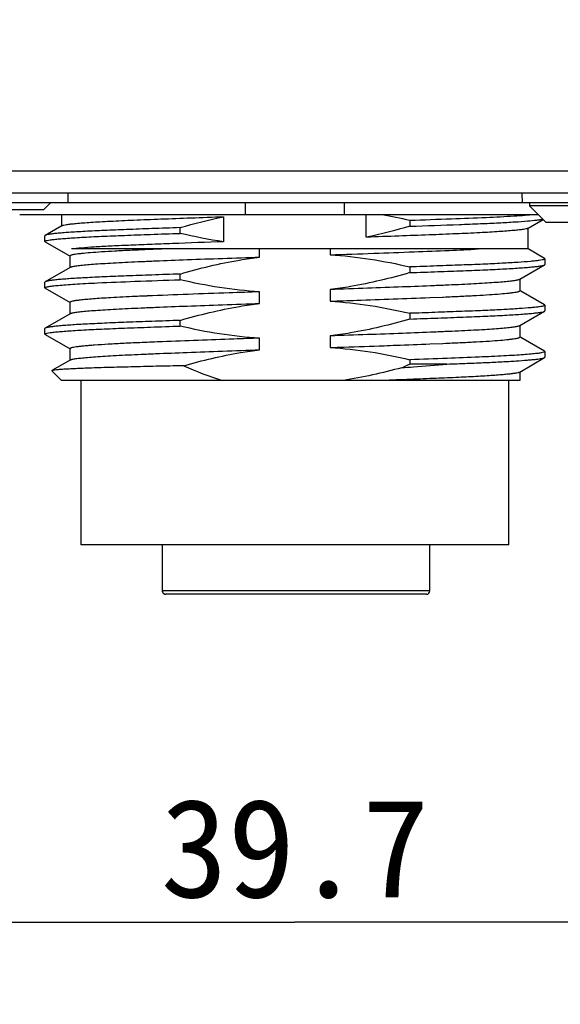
# Model space of a CAD drawing. Header units: millimetres. Extents: x 91 to 529, y 19 to 401.
# Tile 10 of 45: x 139 to 155, y 154 to 184. Entities that reach past the tile are written whole.
import ezdxf
from ezdxf.enums import TextEntityAlignment as Align

# ---------------------------------------------------------------- set-up
doc = ezdxf.new("R2010")
doc.units = ezdxf.units.MM
doc.header["$LTSCALE"] = 32.67
doc.layers.get('0').update_dxf_attribs({"linetype": 'CONTINUOUS'})
doc.layers.add('00_COMPONENTS', color=7, linetype='CONTINUOUS')
doc.layers.add('51__DRAFT_DIMS', color=7, linetype='CONTINUOUS')
doc.styles.get("Standard").update_dxf_attribs({"font": 'simfang.ttf'})
doc.dimstyles.new('DIMSTYLE_2', dxfattribs={"dimtxt": 3, "dimasz": 3, "dimexe": 2.5, "dimexo": 0.5, "dimgap": 0.75, "dimtad": 1, "dimdsep": 46, "dimtxsty": 'STANDARD', "dimblk": '_FILLED', "dimblk1": '_FILLED', "dimblk2": '_FILLED', "dimcen": 0.09, "dimclrt": 3, "dimazin": 2, "dimtp": 0.3, "dimtm": 0.3, "dimtfac": 1, "dimtofl": 0, "dimtmove": 0, "dimatfit": 3, "dimldrblk": '_FILLED', "dimfxl": 1, "dimtolj": 1, "dimarcsym": 0})

# ---------------------------------------------------------------- blocks, each defined once
blk = doc.blocks.new('_FILLED')
at = {"color": 0, "linetype": 'ByBlock'}
blk.add_solid([(0, 0), (-1, 0.1667), (-1, -0.1667)], dxfattribs=at)
blk = doc.blocks.new('*D4')
at = {"layer": '51__DRAFT_DIMS', "color": 4, "transparency": 16777216}
for p, q in [((127.495, 184.069), (127.495, 153.74)), ((167.195, 184.069), (167.195, 153.74)), ((127.495, 156.24), (147.345, 156.24)), ((167.195, 156.24), (147.345, 156.24))]:
    blk.add_line(p, q, dxfattribs=at)
at = {"layer": '51__DRAFT_DIMS', "color": 4, "transparency": 16777216, "xscale": 3, "yscale": 3, "zscale": 3, "rotation": 180}
blk.add_blockref('_FILLED', (127.495, 156.24), dxfattribs=at)
at = {"layer": '51__DRAFT_DIMS', "color": 4, "transparency": 16777216, "xscale": 3, "yscale": 3, "zscale": 3}
blk.add_blockref('_FILLED', (167.195, 156.24), dxfattribs=at)
at = {"layer": '51__DRAFT_DIMS', "color": 3, "transparency": 16777216}
blk.add_text('39.7', height=3, dxfattribs=at).set_placement((147.345, 156.99), align=Align.CENTER)

msp = doc.modelspace()

# ---------------------------------------------------------------- linework, layer by layer
at = {"layer": '00_COMPONENTS', "color": 4}
for p, q in [((161.992, 179.071), (132.699, 179.071)), ((143.318, 166.308), (143.318, 167.708)), ((151.445, 166.308), (143.316, 166.308))]:
    msp.add_line(p, q, dxfattribs=at)
at = {"layer": '00_COMPONENTS', "color": 7}
for p, q in [((158.487, 178.408), (136.204, 178.408)), ((140.445, 178.408), (140.438, 178.108)), ((154.245, 178.408), (154.253, 178.108)), ((172.438, 178.108), (122.253, 178.108)), ((122.979, 177.908), (139.712, 177.908)), ((139.712, 177.908), (139.915, 178.108)), ((145.845, 177.749), (145.845, 178.108)), ((148.845, 178.108), (148.845, 177.749)), ((154.471, 178.108), (154.471, 178.015)), ((161.845, 178.015), (154.471, 178.015)), ((154.471, 178.015), (154.979, 177.515)), ((154.741, 177.749), (138.979, 177.749)), ((140.256, 177.411), (140.256, 177.749)), ((145.177, 177.689), (145.177, 176.927)), ((149.514, 177.065), (149.514, 177.749)), ((150.838, 177.571), (150.838, 177.398)), ((154.435, 177.343), (154.888, 177.605)), ((140.256, 177.411), (139.755, 177.122)), ((140.266, 177.417), (140.256, 177.411)), ((143.853, 177.183), (143.853, 177.356)), ((154.425, 177.337), (154.435, 177.343)), ((154.435, 176.708), (154.435, 177.343)), ((171.712, 177.515), (154.979, 177.515)), ((139.755, 177.122), (139.745, 177.111)), ((139.745, 176.938), (139.745, 177.111)), ((139.755, 176.928), (139.745, 176.938)), ((139.755, 176.928), (140.508, 176.492)), ((154.435, 176.708), (140.553, 176.708)), ((146.273, 176.461), (146.273, 176.708)), ((148.418, 176.708), (148.418, 176.53)), ((154.936, 176.417), (154.434, 176.707)), ((140.511, 176.149), (140.511, 176.496)), ((154.936, 176.417), (154.945, 176.406)), ((154.945, 176.406), (154.945, 176.233)), ((140.511, 176.149), (139.755, 175.712)), ((140.521, 176.155), (140.511, 176.149)), ((150.838, 176.161), (150.838, 175.988)), ((154.18, 175.786), (154.936, 176.223)), ((154.936, 176.223), (154.945, 176.233)), ((143.853, 175.773), (143.853, 175.946)), ((154.17, 175.78), (154.18, 175.786)), ((154.18, 175.786), (154.18, 175.438)), ((139.755, 175.712), (139.745, 175.701)), ((139.745, 175.528), (139.745, 175.701)), ((139.755, 175.518), (139.745, 175.528)), ((139.755, 175.518), (140.508, 175.082)), ((148.418, 175.473), (148.418, 175.12)), ((141.75, 175.225), (141.744, 175.224)), ((141.751, 175.225), (141.746, 175.224)), ((142.844, 175.277), (142.763, 175.274)), ((142.857, 175.278), (142.844, 175.277)), ((142.859, 175.278), (142.845, 175.277)), ((146.273, 175.051), (146.273, 175.405)), ((151.443, 175.231), (151.834, 175.247)), ((151.833, 175.247), (151.846, 175.247)), ((151.834, 175.247), (151.848, 175.247)), ((151.848, 175.247), (151.928, 175.251)), ((154.212, 175.426), (154.18, 175.444)), ((154.936, 175.007), (154.212, 175.426)), ((140.511, 174.739), (140.511, 175.086)), ((154.936, 175.007), (154.945, 174.996)), ((154.945, 174.996), (154.945, 174.823)), ((140.511, 174.739), (139.755, 174.302)), ((140.521, 174.745), (140.511, 174.739)), ((151.012, 174.757), (150.838, 174.751)), ((150.838, 174.751), (150.838, 174.578)), ((154.18, 174.376), (154.936, 174.813)), ((154.936, 174.813), (154.945, 174.823)), ((139.755, 174.302), (139.745, 174.291)), ((139.745, 174.118), (139.745, 174.291)), ((143.853, 174.363), (143.853, 174.536)), ((154.17, 174.37), (154.18, 174.376)), ((154.18, 174.376), (154.18, 174.028)), ((139.755, 174.108), (139.745, 174.118)), ((139.755, 174.108), (140.508, 173.672)), ((146.273, 173.641), (146.273, 173.995)), ((148.418, 174.063), (148.418, 173.71)), ((154.212, 174.016), (154.18, 174.034)), ((154.936, 173.597), (154.212, 174.016)), ((140.511, 173.329), (140.511, 173.676)), ((143.316, 173.887), (143.311, 173.886)), ((151.449, 173.821), (151.844, 173.837)), ((151.844, 173.837), (151.928, 173.841)), ((152.946, 173.419), (152.94, 173.419)), ((152.947, 173.419), (152.941, 173.419)), ((154.18, 172.966), (154.936, 173.403)), ((154.936, 173.597), (154.945, 173.586)), ((154.936, 173.403), (154.945, 173.413)), ((154.945, 173.586), (154.945, 173.413)), ((140.511, 173.329), (139.955, 173.008)), ((140.521, 173.335), (140.511, 173.329)), ((150.838, 173.341), (150.838, 173.208)), ((151.966, 173.208), (150.838, 173.208)), ((140.245, 172.708), (139.953, 173.001)), ((154.17, 172.96), (154.18, 172.966)), ((154.18, 172.966), (154.18, 172.708)), ((154.18, 172.708), (140.245, 172.708)), ((140.845, 167.708), (140.845, 172.708)), ((153.845, 167.708), (153.845, 172.708)), ((153.845, 167.708), (140.845, 167.708)), ((143.316, 166.308), (143.316, 167.708)), ((151.445, 166.308), (151.445, 167.708)), ((143.316, 166.308), (143.317, 166.297)), ((151.345, 166.208), (143.416, 166.208))]:
    msp.add_line(p, q, dxfattribs=at)
for points in [[(143.317, 166.297), (143.32, 166.283), (143.324, 166.27), (143.33, 166.257), (143.338, 166.246), (143.348, 166.235), (143.359, 166.226), (143.371, 166.219), (143.384, 166.214), (143.398, 166.21)], [(143.398, 166.21), (143.412, 166.208), (143.416, 166.208)]]:
    msp.add_lwpolyline(points, dxfattribs=at)
for centre, radius, start, end in [((147.177, 162.274), 15.729, 76.5412, 79.6855), ((145.668, 184.455), 12.378, 293.4364, 294.6882), ((143.416, 166.308), 0.1, 180, 186.9938), ((151.345, 166.308), 0.1, 270, 360)]:
    msp.add_arc(centre, radius, start, end, dxfattribs=at)
at = {"layer": '00_COMPONENTS', "color": 4}
for centre, radius, start, end in [((143.417, 166.308), 0.1, 254.1778, 256.7268), ((143.417, 166.307), 0.0991, 256.7219, 260.8739), ((143.417, 166.305), 0.0965, 260.87, 265.296), ((143.416, 166.301), 0.0929, 265.2928, 269.978)]:
    msp.add_arc(centre, radius, start, end, dxfattribs=at)
at = {"layer": '00_COMPONENTS', "color": 7}
for points, knots in [([(140.266, 177.417), (140.272, 177.421), (140.288, 177.427), (140.333, 177.439), (140.415, 177.453), (140.543, 177.47), (140.709, 177.487), (140.914, 177.504), (141.154, 177.521), (141.43, 177.538), (141.864, 177.561), (142.48, 177.589), (143.3, 177.621), (144.211, 177.656), (144.847, 177.678), (145.177, 177.689)], [0, 0, 0, 0, 0.004236, 0.010403, 0.028679, 0.054887, 0.088921, 0.130604, 0.17971, 0.235968, 0.299059, 0.444293, 0.612131, 0.798786, 1, 1, 1, 1]), ([(154.603, 177.749), (154.516, 177.74), (154.318, 177.723), (153.837, 177.691), (153.09, 177.653), (152.033, 177.613), (151.259, 177.586), (150.838, 177.571)], [0, 0, 0, 0, 0.069745, 0.158056, 0.383901, 0.66448, 1, 1, 1, 1]), ([(150.838, 177.398), (151.34, 177.416), (152.054, 177.441), (152.957, 177.476), (153.52, 177.502), (153.999, 177.529), (154.385, 177.555), (154.643, 177.579), (154.796, 177.599), (154.854, 177.609), (154.879, 177.614)], [0, 0, 0, 0, 0.372149, 0.529824, 0.669631, 0.789372, 0.885639, 0.95618, 0.981463, 1, 1, 1, 1]), ([(143.853, 177.356), (143.568, 177.346), (143.027, 177.327), (142.261, 177.299), (141.582, 177.272), (141.075, 177.247), (140.716, 177.227), (140.487, 177.212), (140.288, 177.197), (140.119, 177.182), (139.982, 177.167), (139.877, 177.153), (139.81, 177.14), (139.773, 177.13), (139.76, 177.125), (139.755, 177.122)], [0, 0, 0, 0, 0.20814, 0.395319, 0.560022, 0.703705, 0.766446, 0.822424, 0.871212, 0.912472, 0.946041, 0.971789, 0.989688, 0.995763, 1, 1, 1, 1]), ([(154.425, 177.337), (154.419, 177.334), (154.403, 177.328), (154.358, 177.315), (154.276, 177.301), (154.148, 177.284), (153.981, 177.268), (153.777, 177.251), (153.537, 177.233), (153.261, 177.216), (152.827, 177.193), (152.21, 177.165), (151.391, 177.133), (150.48, 177.099), (149.844, 177.077), (149.514, 177.065)], [0, 0, 0, 0, 0.004236, 0.010403, 0.028679, 0.054887, 0.088921, 0.130604, 0.17971, 0.235968, 0.299059, 0.444293, 0.612131, 0.798786, 1, 1, 1, 1]), ([(139.745, 176.938), (139.745, 176.941), (139.751, 176.948), (139.774, 176.958), (139.826, 176.971), (139.914, 176.986), (140.037, 177.001), (140.195, 177.016), (140.388, 177.032), (140.614, 177.048), (140.871, 177.063), (141.158, 177.079), (141.591, 177.099), (142.194, 177.124), (142.991, 177.153), (143.555, 177.173), (143.853, 177.183)], [0, 0, 0, 0, 0.002032, 0.005612, 0.018716, 0.040268, 0.070429, 0.109095, 0.156108, 0.211196, 0.273891, 0.343695, 0.419915, 0.589323, 0.783085, 1, 1, 1, 1]), ([(142.846, 176.687), (142.675, 176.68), (142.35, 176.666), (141.89, 176.643), (141.487, 176.619), (141.149, 176.595), (140.91, 176.574), (140.756, 176.556), (140.669, 176.545), (140.602, 176.533), (140.558, 176.523), (140.533, 176.514), (140.52, 176.508), (140.511, 176.501), (140.511, 176.496)], [0, 0, 0, 0, 0.218377, 0.414881, 0.587888, 0.733282, 0.848171, 0.893609, 0.930884, 0.95991, 0.980768, 0.988218, 0.993772, 1, 1, 1, 1]), ([(145.177, 176.927), (144.658, 176.909), (143.905, 176.883), (142.94, 176.845), (142.306, 176.819), (141.746, 176.794), (141.268, 176.767), (140.88, 176.74), (140.651, 176.719), (140.553, 176.708)], [0, 0, 0, 0, 0.336415, 0.488122, 0.625816, 0.747483, 0.851358, 0.935938, 1, 1, 1, 1]), ([(143.359, 176.708), (143.315, 176.707), (143.144, 176.7), (142.972, 176.692), (142.846, 176.687)], [0, 0, 0, 0, 0.258568, 1, 1, 1, 1]), ([(148.418, 176.53), (148.858, 176.545), (149.709, 176.574), (150.915, 176.619), (151.973, 176.662), (152.622, 176.692), (152.915, 176.708)], [0, 0, 0, 0, 0.293785, 0.567147, 0.804452, 1, 1, 1, 1]), ([(140.521, 176.155), (140.528, 176.159), (140.546, 176.166), (140.58, 176.175), (140.626, 176.184), (140.712, 176.198), (140.85, 176.214), (141.052, 176.234), (141.299, 176.253), (141.59, 176.272), (141.919, 176.291), (142.284, 176.309), (142.682, 176.327), (143.282, 176.352), (144.106, 176.385), (145.162, 176.423), (145.896, 176.448), (146.273, 176.461)], [0, 0, 0, 0, 0.004068, 0.010144, 0.0183, 0.028575, 0.055458, 0.090641, 0.133858, 0.18457, 0.242143, 0.305634, 0.374676, 0.449742, 0.617759, 0.803783, 1, 1, 1, 1]), ([(143.853, 175.946), (144.447, 176.12), (145.252, 176.315), (146.068, 176.436), (146.273, 176.461)], [0, 0, 0, 0, 0.749911, 1, 1, 1, 1]), ([(148.418, 176.53), (148.826, 176.506), (149.639, 176.417), (150.441, 176.256), (150.838, 176.161)], [0, 0, 0, 0, 0.499982, 1, 1, 1, 1]), ([(154.915, 176.387), (154.896, 176.381), (154.848, 176.37), (154.761, 176.357), (154.644, 176.343), (154.429, 176.322), (154.091, 176.297), (153.61, 176.269), (153.035, 176.242), (152.375, 176.216), (151.634, 176.189), (151.112, 176.171), (150.838, 176.161)], [0, 0, 0, 0, 0.014391, 0.036005, 0.064915, 0.101023, 0.194261, 0.313542, 0.455301, 0.616423, 0.798566, 1, 1, 1, 1]), ([(154.945, 176.406), (154.945, 176.402), (154.934, 176.393), (154.923, 176.389), (154.915, 176.387)], [0, 0, 0, 0, 0.329509, 1, 1, 1, 1]), ([(150.838, 175.988), (151.123, 175.998), (151.664, 176.017), (152.43, 176.045), (153.109, 176.072), (153.616, 176.097), (153.975, 176.118), (154.204, 176.133), (154.403, 176.148), (154.572, 176.163), (154.709, 176.177), (154.814, 176.192), (154.881, 176.204), (154.918, 176.215), (154.931, 176.22), (154.936, 176.223)], [0, 0, 0, 0, 0.20814, 0.395319, 0.560022, 0.703705, 0.766446, 0.822424, 0.871212, 0.912472, 0.946041, 0.971789, 0.989688, 0.995763, 1, 1, 1, 1]), ([(143.853, 175.946), (143.568, 175.936), (143.027, 175.917), (142.261, 175.889), (141.582, 175.862), (141.075, 175.837), (140.716, 175.817), (140.487, 175.802), (140.288, 175.787), (140.119, 175.772), (139.982, 175.757), (139.877, 175.743), (139.81, 175.73), (139.773, 175.72), (139.76, 175.715), (139.755, 175.712)], [0, 0, 0, 0, 0.20814, 0.395319, 0.560022, 0.703705, 0.766446, 0.822424, 0.871212, 0.912472, 0.946041, 0.971789, 0.989688, 0.995763, 1, 1, 1, 1]), ([(141.345, 175.677), (141.722, 175.695), (142.557, 175.728), (143.393, 175.758), (143.853, 175.773)], [0, 0, 0, 0, 0.450218, 1, 1, 1, 1]), ([(146.273, 175.405), (145.865, 175.428), (145.052, 175.518), (144.25, 175.678), (143.853, 175.773)], [0, 0, 0, 0, 0.499982, 1, 1, 1, 1]), ([(150.838, 175.988), (150.244, 175.815), (149.439, 175.62), (148.623, 175.499), (148.418, 175.473)], [0, 0, 0, 0, 0.749911, 1, 1, 1, 1]), ([(154.17, 175.78), (154.163, 175.776), (154.145, 175.769), (154.111, 175.76), (154.065, 175.751), (153.979, 175.737), (153.841, 175.72), (153.639, 175.701), (153.392, 175.682), (153.101, 175.662), (152.772, 175.644), (152.407, 175.625), (152.008, 175.608), (151.409, 175.582), (150.585, 175.55), (149.529, 175.511), (148.795, 175.486), (148.418, 175.473)], [0, 0, 0, 0, 0.004068, 0.010144, 0.0183, 0.028575, 0.055458, 0.090641, 0.133858, 0.18457, 0.242143, 0.305634, 0.374676, 0.449742, 0.617759, 0.803783, 1, 1, 1, 1]), ([(139.745, 175.528), (139.745, 175.532), (139.754, 175.54), (139.774, 175.547), (139.806, 175.556), (139.873, 175.57), (139.99, 175.586), (140.169, 175.604), (140.398, 175.623), (140.674, 175.642), (140.995, 175.66), (141.224, 175.672), (141.345, 175.677)], [0, 0, 0, 0, 0.006612, 0.019401, 0.039625, 0.067625, 0.147479, 0.259049, 0.401659, 0.574133, 0.774386, 1, 1, 1, 1]), ([(141.744, 175.224), (141.65, 175.219), (141.472, 175.208), (141.224, 175.191), (141.011, 175.173), (140.835, 175.156), (140.698, 175.139), (140.6, 175.123), (140.543, 175.109), (140.517, 175.097), (140.511, 175.09), (140.511, 175.086)], [0, 0, 0, 0, 0.226913, 0.427329, 0.599236, 0.740987, 0.851801, 0.93114, 0.97937, 0.992533, 1, 1, 1, 1]), ([(142.763, 175.274), (142.671, 175.27), (142.333, 175.255), (141.996, 175.239), (141.75, 175.225)], [0, 0, 0, 0, 0.271658, 1, 1, 1, 1]), ([(146.273, 175.405), (145.963, 175.394), (144.824, 175.355), (143.686, 175.313), (142.857, 175.278)], [0, 0, 0, 0, 0.272137, 1, 1, 1, 1]), ([(148.418, 175.12), (148.687, 175.129), (149.695, 175.163), (150.704, 175.2), (151.443, 175.231)], [0, 0, 0, 0, 0.266722, 1, 1, 1, 1]), ([(151.928, 175.251), (152.093, 175.258), (152.407, 175.272), (152.851, 175.294), (153.24, 175.317), (153.566, 175.341), (153.796, 175.362), (153.944, 175.379), (154.028, 175.391), (154.092, 175.402), (154.134, 175.412), (154.159, 175.421), (154.171, 175.426), (154.18, 175.433), (154.18, 175.438)], [0, 0, 0, 0, 0.218637, 0.415617, 0.588671, 0.733886, 0.8485, 0.893813, 0.930978, 0.959917, 0.980725, 0.988164, 0.993719, 1, 1, 1, 1]), ([(140.521, 174.745), (140.528, 174.749), (140.546, 174.756), (140.58, 174.765), (140.626, 174.774), (140.712, 174.788), (140.85, 174.804), (141.052, 174.824), (141.299, 174.843), (141.59, 174.862), (141.919, 174.881), (142.284, 174.899), (142.682, 174.917), (143.282, 174.942), (144.106, 174.975), (145.162, 175.013), (145.896, 175.038), (146.273, 175.051)], [0, 0, 0, 0, 0.004068, 0.010144, 0.0183, 0.028575, 0.055458, 0.090641, 0.133858, 0.18457, 0.242143, 0.305634, 0.374676, 0.449742, 0.617759, 0.803783, 1, 1, 1, 1]), ([(143.853, 174.536), (144.447, 174.71), (145.252, 174.905), (146.068, 175.026), (146.273, 175.051)], [0, 0, 0, 0, 0.749911, 1, 1, 1, 1]), ([(148.418, 175.12), (148.826, 175.096), (149.639, 175.007), (150.441, 174.846), (150.838, 174.751)], [0, 0, 0, 0, 0.499982, 1, 1, 1, 1]), ([(154.915, 174.977), (154.897, 174.971), (154.85, 174.961), (154.766, 174.948), (154.654, 174.934), (154.449, 174.914), (154.126, 174.889), (153.665, 174.862), (153.115, 174.836), (152.483, 174.81), (151.774, 174.784), (151.274, 174.766), (151.012, 174.757)], [0, 0, 0, 0, 0.014554, 0.036266, 0.065217, 0.101315, 0.194422, 0.313577, 0.455475, 0.616636, 0.798384, 1, 1, 1, 1]), ([(154.945, 174.996), (154.945, 174.992), (154.934, 174.983), (154.923, 174.979), (154.915, 174.977)], [0, 0, 0, 0, 0.329509, 1, 1, 1, 1]), ([(150.838, 174.578), (150.244, 174.405), (149.439, 174.21), (148.623, 174.089), (148.418, 174.063)], [0, 0, 0, 0, 0.749911, 1, 1, 1, 1]), ([(150.838, 174.578), (151.123, 174.588), (151.664, 174.607), (152.43, 174.635), (153.109, 174.662), (153.616, 174.687), (153.975, 174.708), (154.204, 174.723), (154.403, 174.738), (154.572, 174.753), (154.709, 174.767), (154.814, 174.782), (154.881, 174.794), (154.918, 174.805), (154.931, 174.81), (154.936, 174.813)], [0, 0, 0, 0, 0.20814, 0.395319, 0.560022, 0.703705, 0.766446, 0.822424, 0.871212, 0.912472, 0.946041, 0.971789, 0.989688, 0.995763, 1, 1, 1, 1]), ([(139.745, 174.118), (139.745, 174.121), (139.751, 174.128), (139.774, 174.138), (139.826, 174.151), (139.914, 174.166), (140.037, 174.181), (140.195, 174.196), (140.388, 174.212), (140.614, 174.228), (140.871, 174.243), (141.158, 174.259), (141.591, 174.279), (142.194, 174.304), (142.991, 174.333), (143.555, 174.353), (143.853, 174.363)], [0, 0, 0, 0, 0.002032, 0.005612, 0.018716, 0.040268, 0.070429, 0.109095, 0.156108, 0.211196, 0.273891, 0.343695, 0.419915, 0.589323, 0.783085, 1, 1, 1, 1]), ([(143.853, 174.536), (143.568, 174.526), (143.027, 174.507), (142.261, 174.479), (141.582, 174.452), (141.075, 174.427), (140.716, 174.407), (140.487, 174.392), (140.288, 174.377), (140.119, 174.362), (139.982, 174.347), (139.877, 174.333), (139.81, 174.32), (139.773, 174.31), (139.76, 174.305), (139.755, 174.302)], [0, 0, 0, 0, 0.20814, 0.395319, 0.560022, 0.703705, 0.766446, 0.822424, 0.871212, 0.912472, 0.946041, 0.971789, 0.989688, 0.995763, 1, 1, 1, 1]), ([(146.273, 173.995), (145.865, 174.018), (145.052, 174.108), (144.25, 174.268), (143.853, 174.363)], [0, 0, 0, 0, 0.499982, 1, 1, 1, 1]), ([(154.17, 174.37), (154.163, 174.366), (154.145, 174.359), (154.111, 174.35), (154.065, 174.341), (153.979, 174.327), (153.841, 174.31), (153.639, 174.291), (153.392, 174.272), (153.101, 174.252), (152.772, 174.234), (152.407, 174.215), (152.008, 174.198), (151.409, 174.172), (150.585, 174.14), (149.529, 174.101), (148.795, 174.076), (148.418, 174.063)], [0, 0, 0, 0, 0.004068, 0.010144, 0.0183, 0.028575, 0.055458, 0.090641, 0.133858, 0.18457, 0.242143, 0.305634, 0.374676, 0.449742, 0.617759, 0.803783, 1, 1, 1, 1]), ([(146.273, 173.995), (146.011, 173.986), (145.025, 173.952), (144.04, 173.916), (143.316, 173.887)], [0, 0, 0, 0, 0.265895, 1, 1, 1, 1]), ([(151.928, 173.841), (152.093, 173.848), (152.407, 173.862), (152.851, 173.884), (153.24, 173.907), (153.566, 173.931), (153.796, 173.952), (153.944, 173.969), (154.028, 173.981), (154.092, 173.992), (154.134, 174.002), (154.159, 174.011), (154.171, 174.016), (154.18, 174.023), (154.18, 174.028)], [0, 0, 0, 0, 0.218637, 0.415617, 0.588671, 0.733886, 0.8485, 0.893813, 0.930978, 0.959917, 0.980725, 0.988164, 0.993719, 1, 1, 1, 1]), ([(143.311, 173.886), (143.107, 173.878), (142.72, 173.862), (142.172, 173.838), (141.692, 173.812), (141.336, 173.789), (141.09, 173.77), (140.939, 173.756), (140.81, 173.743), (140.704, 173.73), (140.622, 173.717), (140.569, 173.706), (140.538, 173.696), (140.522, 173.69), (140.511, 173.682), (140.511, 173.676)], [0, 0, 0, 0, 0.218109, 0.412354, 0.584371, 0.730355, 0.792359, 0.846503, 0.892549, 0.930363, 0.959829, 0.980953, 0.988462, 0.994015, 1, 1, 1, 1]), ([(148.418, 173.71), (148.557, 173.715), (149.104, 173.733), (149.651, 173.752), (150.058, 173.767)], [0, 0, 0, 0, 0.254879, 1, 1, 1, 1]), ([(148.418, 173.71), (148.826, 173.686), (149.639, 173.597), (150.441, 173.436), (150.838, 173.341)], [0, 0, 0, 0, 0.499982, 1, 1, 1, 1]), ([(150.058, 173.767), (150.18, 173.772), (150.644, 173.789), (151.108, 173.807), (151.449, 173.821)], [0, 0, 0, 0, 0.263583, 1, 1, 1, 1]), ([(140.521, 173.335), (140.528, 173.339), (140.546, 173.346), (140.58, 173.355), (140.626, 173.364), (140.712, 173.378), (140.85, 173.394), (141.052, 173.414), (141.299, 173.433), (141.59, 173.452), (141.919, 173.471), (142.284, 173.489), (142.682, 173.507), (143.282, 173.532), (144.106, 173.565), (145.162, 173.603), (145.896, 173.628), (146.273, 173.641)], [0, 0, 0, 0, 0.004068, 0.010144, 0.0183, 0.028575, 0.055458, 0.090641, 0.133858, 0.18457, 0.242143, 0.305634, 0.374676, 0.449742, 0.617759, 0.803783, 1, 1, 1, 1]), ([(143.964, 173.158), (144.531, 173.32), (145.299, 173.502), (146.078, 173.617), (146.273, 173.641)], [0, 0, 0, 0, 0.749917, 1, 1, 1, 1]), ([(152.941, 173.419), (152.618, 173.405), (151.917, 173.379), (151.216, 173.354), (150.838, 173.341)], [0, 0, 0, 0, 0.461267, 1, 1, 1, 1]), ([(151.966, 173.208), (152.172, 173.216), (152.564, 173.231), (153.122, 173.253), (153.615, 173.277), (154.04, 173.301), (154.346, 173.323), (154.55, 173.341), (154.671, 173.353), (154.769, 173.365), (154.845, 173.377), (154.898, 173.389), (154.927, 173.397), (154.936, 173.403)], [0, 0, 0, 0, 0.207922, 0.394721, 0.561668, 0.705448, 0.822834, 0.870861, 0.911565, 0.944837, 0.970592, 0.988897, 1, 1, 1, 1]), ([(154.915, 173.567), (154.889, 173.558), (154.819, 173.545), (154.688, 173.527), (154.508, 173.509), (154.28, 173.491), (154.005, 173.472), (153.556, 173.446), (153.198, 173.43), (152.947, 173.419)], [0, 0, 0, 0, 0.041418, 0.10805, 0.199845, 0.316259, 0.456324, 0.618389, 1, 1, 1, 1]), ([(154.945, 173.586), (154.945, 173.582), (154.934, 173.573), (154.923, 173.569), (154.915, 173.567)], [0, 0, 0, 0, 0.329509, 1, 1, 1, 1]), ([(143.964, 173.158), (143.684, 173.152), (143.148, 173.14), (142.385, 173.122), (141.71, 173.104), (141.207, 173.089), (140.858, 173.075), (140.638, 173.066), (140.448, 173.056), (140.288, 173.047), (140.16, 173.037), (140.072, 173.029), (140.018, 173.022), (139.99, 173.018), (139.97, 173.013), (139.959, 173.01), (139.956, 173.008)], [0, 0, 0, 0, 0.209609, 0.400773, 0.570151, 0.714621, 0.776659, 0.831549, 0.879063, 0.918987, 0.951142, 0.975395, 0.984527, 0.991659, 0.996803, 1, 1, 1, 1]), ([(150.591, 173.098), (150.71, 173.107), (151.168, 173.143), (151.627, 173.18), (151.966, 173.208)], [0, 0, 0, 0, 0.259801, 1, 1, 1, 1]), ([(139.956, 173.008), (139.954, 173.007), (139.951, 173.005), (139.952, 173.002), (139.953, 173.001)], [0, 0, 0, 0, 0.582629, 1, 1, 1, 1]), ([(154.17, 172.96), (154.165, 172.957), (154.151, 172.951), (154.112, 172.94), (154.042, 172.926), (153.933, 172.911), (153.791, 172.895), (153.617, 172.879), (153.411, 172.863), (153.177, 172.847), (152.811, 172.825), (152.295, 172.8), (151.606, 172.771), (150.829, 172.739), (150.282, 172.719), (149.995, 172.708)], [0, 0, 0, 0, 0.004422, 0.010704, 0.029083, 0.055381, 0.089531, 0.131388, 0.180718, 0.237089, 0.300032, 0.442985, 0.607308, 0.79444, 1, 1, 1, 1])]:
    msp.add_open_spline(points, degree=3, knots=knots, dxfattribs=at)
for points in [[(143.853, 177.356), (144.29, 177.484), (144.732, 177.597), (145.177, 177.689)], [(150.838, 177.398), (150.401, 177.271), (149.959, 177.158), (149.514, 177.065)], [(145.177, 176.927), (144.732, 176.992), (144.29, 177.079), (143.853, 177.183)], [(143.964, 173.158), (144.348, 172.986), (144.742, 172.833), (145.144, 172.708)], [(150.591, 173.098), (150.006, 172.936), (149.413, 172.801), (148.813, 172.708)]]:
    msp.add_open_spline(points, degree=3, dxfattribs=at)
at = {"layer": '00_COMPONENTS', "color": 4}
msp.add_open_spline([(143.39, 166.212), (143.377, 166.216), (143.354, 166.228), (143.326, 166.261), (143.318, 166.291), (143.318, 166.308)], degree=3, knots=[0, 0, 0, 0, 0.310479, 0.585438, 1, 1, 1, 1], dxfattribs=at)

# ---------------------------------------------------------------- dimensions: what is measured, and where the dimension line sits
at = {"layer": '51__DRAFT_DIMS', "color": 4}
dim = msp.add_linear_dim(base=(167.195, 156.24), p1=(127.495, 184.569), p2=(167.195, 184.569), dimstyle='DIMSTYLE_2', dxfattribs=at)
dim.commit()
dim.dimension.update_dxf_attribs({"geometry": '*D4', "text_midpoint": (147.313, 156.24), "dimtype": 160})

doc.saveas('drawing.dxf')
